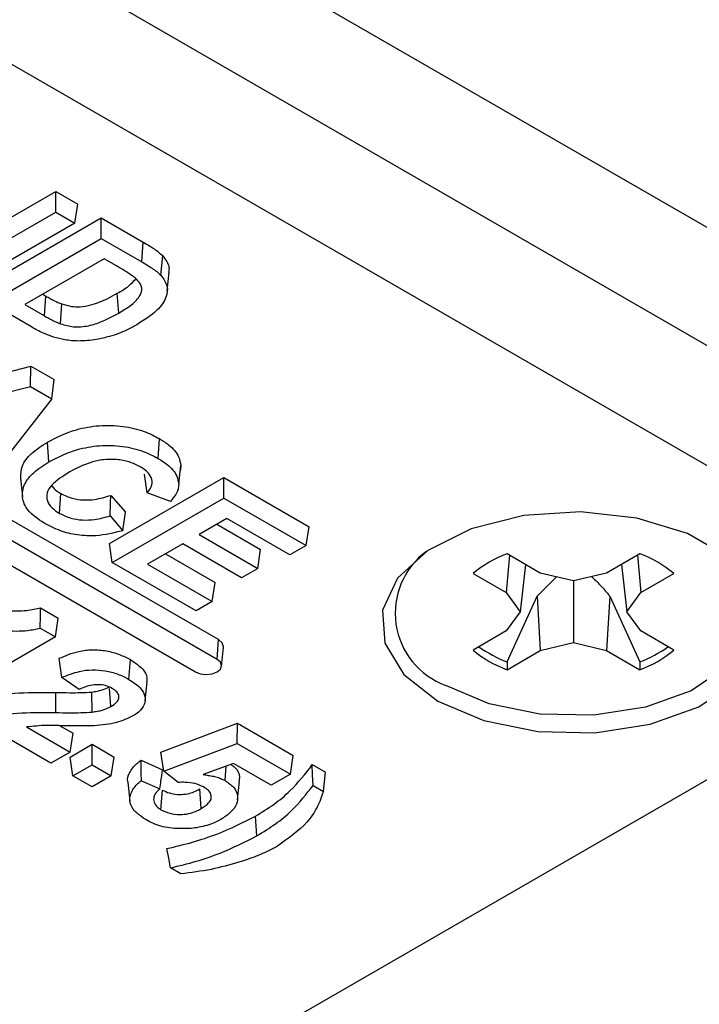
# Model space of a CAD drawing. Header units: inches. Extents: x 0.3 to 33.8, y 0.2 to 21.7.
# Tile 152 of 192: x 30.7789 to 30.8376, y 14.1931 to 14.2782. Entities that reach past the tile are written whole.
import ezdxf

# ---------------------------------------------------------------- set-up
doc = ezdxf.new("R2010")
doc.units = ezdxf.units.IN
doc.header["$MEASUREMENT"] = 0

msp = doc.modelspace()

# ---------------------------------------------------------------- linework, layer by layer
at = {"color": 7, "linetype": 'Continuous', "lineweight": 25}
for p, q in [((30.64114019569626, 14.37405078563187), (30.85327223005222, 14.25158956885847)), ((30.85327223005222, 14.24138280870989), (30.64114019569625, 14.3638440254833)), ((30.85327223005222, 14.2413828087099), (30.64114019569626, 14.3638440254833)), ((30.85311794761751, 14.23108698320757), (30.64098591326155, 14.35354819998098)), ((30.79606729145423, 14.22460396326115), (30.72747793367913, 14.26419975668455)), ((30.77223561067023, 14.25770595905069), (30.78199767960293, 14.26334148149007)), ((30.78199767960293, 14.26334148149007), (30.7839014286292, 14.26224247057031)), ((30.78199767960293, 14.26156554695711), (30.78199767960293, 14.26334148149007)), ((30.79594356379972, 14.22289945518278), (30.72735420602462, 14.26249524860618)), ((30.77234563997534, 14.25599354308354), (30.78199767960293, 14.26156554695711)), ((30.78199767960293, 14.26156554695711), (30.78365397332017, 14.26060938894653)), ((30.78365397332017, 14.26060938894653), (30.7839014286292, 14.26224247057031)), ((30.72548034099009, 14.26141348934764), (30.79406969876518, 14.22181769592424)), ((30.78365397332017, 14.26060938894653), (30.77400193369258, 14.25503738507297)), ((30.77603259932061, 14.25535533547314), (30.78593209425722, 14.26107019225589)), ((30.78593209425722, 14.26107019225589), (30.78956309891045, 14.25897405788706)), ((30.78593209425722, 14.25929425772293), (30.78593209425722, 14.26107019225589)), ((30.77628005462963, 14.25372225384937), (30.78593209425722, 14.25929425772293)), ((30.78593209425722, 14.25929425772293), (30.78943937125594, 14.25726954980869)), ((30.78943937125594, 14.25726954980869), (30.78956309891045, 14.25897405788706)), ((30.78618592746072, 14.25752847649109), (30.77933880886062, 14.25357571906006)), ((30.78725195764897, 14.2569130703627), (30.78618592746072, 14.25752847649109)), ((30.79109498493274, 14.25610204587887), (30.79124871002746, 14.25778346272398)), ((30.79164055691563, 14.25475302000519), (30.7918153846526, 14.25638295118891)), ((30.78087697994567, 14.25446368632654), (30.78115289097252, 14.25430440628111)), ((30.78102965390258, 14.2525996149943), (30.78115289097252, 14.25430440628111)), ((30.78744793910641, 14.25284259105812), (30.78732421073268, 14.25454710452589)), ((30.77989382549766, 14.25163606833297), (30.77628005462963, 14.25372225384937)), ((30.77933880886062, 14.25357571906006), (30.78102965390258, 14.2525996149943)), ((30.7824239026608, 14.25190855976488), (30.78251526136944, 14.25362782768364)), ((30.76620562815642, 14.24470016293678), (30.779843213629, 14.24825706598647)), ((30.77980502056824, 14.24650317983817), (30.779843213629, 14.24825706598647)), ((30.779843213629, 14.24825706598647), (30.78186396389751, 14.24709051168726)), ((30.7816548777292, 14.24543528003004), (30.78186396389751, 14.24709051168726)), ((30.76650833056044, 14.24303518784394), (30.77980502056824, 14.24650317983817)), ((30.77980502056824, 14.24650317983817), (30.7816548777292, 14.24543528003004)), ((30.7816548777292, 14.24543528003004), (30.77566875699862, 14.23774698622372)), ((30.79084454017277, 14.24027668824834), (30.79096824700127, 14.24198125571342)), ((30.78141070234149, 14.23997912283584), (30.78128688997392, 14.24168360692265)), ((30.79262959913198, 14.23803548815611), (30.79280457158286, 14.23967104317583)), ((30.77895676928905, 14.23857944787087), (30.77913156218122, 14.23695255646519)), ((30.78663920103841, 14.23290411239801), (30.79653869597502, 14.23861896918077)), ((30.79653869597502, 14.23861896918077), (30.8038998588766, 14.23436946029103)), ((30.79653869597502, 14.23684303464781), (30.79653869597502, 14.23861896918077)), ((30.78232342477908, 14.23552453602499), (30.78244698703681, 14.23722917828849)), ((30.78676611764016, 14.2370803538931), (30.78803528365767, 14.23561500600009)), ((30.78688665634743, 14.23127103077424), (30.79653869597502, 14.23684303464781)), ((30.79190700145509, 14.23654527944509), (30.78991833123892, 14.23731063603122)), ((30.79653869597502, 14.23684303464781), (30.80365240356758, 14.23273637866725)), ((30.78669294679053, 14.23530588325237), (30.78780193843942, 14.23402546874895)), ((30.79679252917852, 14.23507725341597), (30.79438749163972, 14.23368885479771)), ((30.80224994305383, 14.23192675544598), (30.79679252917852, 14.23507725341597)), ((30.79592566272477, 14.2345768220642), (30.79971161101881, 14.23239124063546)), ((30.80365240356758, 14.23273637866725), (30.8038998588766, 14.23436946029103)), ((30.79438749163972, 14.23368885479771), (30.79946415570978, 14.23075815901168)), ((30.78688665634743, 14.23127103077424), (30.78663920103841, 14.23290411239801)), ((30.79298503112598, 14.23287923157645), (30.78994541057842, 14.23112449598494)), ((30.79806169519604, 14.22994853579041), (30.79298503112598, 14.23287923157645)), ((30.80365240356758, 14.23273637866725), (30.80224994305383, 14.23192675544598)), ((30.79148358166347, 14.23201246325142), (30.79577719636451, 14.22953381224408)), ((30.79946415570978, 14.23075815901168), (30.79971161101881, 14.23239124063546)), ((30.82123056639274, 14.23190055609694), (30.82094688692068, 14.22866806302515)), ((30.82388845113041, 14.23036619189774), (30.8210211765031, 14.23202143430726)), ((30.83249027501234, 14.23202143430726), (30.82962300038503, 14.23036619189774)), ((30.83228088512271, 14.23190055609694), (30.83256456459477, 14.22866806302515)), ((30.79412728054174, 14.22709110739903), (30.78688665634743, 14.23127103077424)), ((30.78994541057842, 14.23112449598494), (30.79552974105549, 14.22790073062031)), ((30.82260910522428, 14.23110474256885), (30.82213455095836, 14.22701282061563)), ((30.83090234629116, 14.23110474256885), (30.83137690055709, 14.22701282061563)), ((30.79946415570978, 14.23075815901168), (30.79806169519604, 14.22994853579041)), ((30.81807961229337, 14.23032330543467), (30.82094688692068, 14.22866806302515)), ((30.82361717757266, 14.22836342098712), (30.82527513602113, 14.23003460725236)), ((30.82675572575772, 14.2296805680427), (30.82388845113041, 14.23036619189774)), ((30.82962300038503, 14.23036619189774), (30.82675572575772, 14.2296805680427)), ((30.83256456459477, 14.22866806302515), (30.83543183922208, 14.23032330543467)), ((30.79552974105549, 14.22790073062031), (30.79577719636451, 14.22953381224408)), ((30.82675572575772, 14.2296805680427), (30.82675572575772, 14.22434507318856)), ((30.82094688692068, 14.22866806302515), (30.82213455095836, 14.22701282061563)), ((30.82101247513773, 14.22268818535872), (30.82361717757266, 14.22836342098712)), ((30.82361717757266, 14.22836342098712), (30.82388845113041, 14.22365944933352)), ((30.82989427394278, 14.22836342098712), (30.82962300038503, 14.22365944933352)), ((30.82989427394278, 14.22836342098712), (30.83249897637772, 14.22268818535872)), ((30.83137690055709, 14.22701282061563), (30.83256456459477, 14.22866806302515)), ((30.79552974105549, 14.22790073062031), (30.79412728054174, 14.22709110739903)), ((30.78069735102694, 14.22735378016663), (30.78222431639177, 14.22647228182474)), ((30.82213455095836, 14.22701282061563), (30.82094688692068, 14.22535757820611)), ((30.83256456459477, 14.22535757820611), (30.83137690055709, 14.22701282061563)), ((30.78197686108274, 14.22483920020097), (30.78222431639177, 14.22647228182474)), ((30.78197686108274, 14.22483920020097), (30.77232482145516, 14.2192671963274)), ((30.78065919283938, 14.22559987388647), (30.78197686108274, 14.22483920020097)), ((30.82094688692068, 14.22535757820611), (30.81807961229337, 14.22370233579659)), ((30.83543183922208, 14.22370233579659), (30.83256456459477, 14.22535757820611)), ((30.79594356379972, 14.22289945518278), (30.79606729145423, 14.22460396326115)), ((30.82388845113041, 14.22365944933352), (30.82675572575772, 14.22434507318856)), ((30.82675572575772, 14.22434507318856), (30.82962300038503, 14.22365944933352)), ((30.79632911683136, 14.22231126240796), (30.7965037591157, 14.22393809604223)), ((30.8210211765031, 14.222004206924), (30.82388845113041, 14.22365944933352)), ((30.82962300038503, 14.22365944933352), (30.83249027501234, 14.222004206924)), ((30.78832704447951, 14.22117329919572), (30.7884511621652, 14.22287760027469)), ((30.82101247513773, 14.22268818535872), (30.8210211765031, 14.222004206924)), ((30.83249897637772, 14.22268818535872), (30.83249027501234, 14.222004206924)), ((30.69401892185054, 14.12921409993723), (30.85311794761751, 14.22106001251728)), ((30.78402252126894, 14.22029418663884), (30.78253278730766, 14.2213408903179)), ((30.7897255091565, 14.21932315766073), (30.78990023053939, 14.22095062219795)), ((30.78199879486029, 14.21829525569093), (30.7820022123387, 14.22002933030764)), ((30.78515131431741, 14.21834536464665), (30.78511563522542, 14.22007741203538)), ((30.78675952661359, 14.21881531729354), (30.78664620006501, 14.22038794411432)), ((30.78158973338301, 14.2139186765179), (30.77538266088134, 14.21750194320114)), ((30.79108864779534, 14.21488458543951), (30.79770814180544, 14.21738712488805)), ((30.79768500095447, 14.215624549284), (30.79770814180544, 14.21738712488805)), ((30.79770814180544, 14.21738712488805), (30.802530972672, 14.21460296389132)), ((30.77947048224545, 14.21705441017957), (30.78324602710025, 14.21487483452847)), ((30.7823594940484, 14.21716255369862), (30.78349348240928, 14.21650791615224)), ((30.78324602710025, 14.21487483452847), (30.78349348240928, 14.21650791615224)), ((30.78323964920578, 14.21445642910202), (30.78514339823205, 14.21555544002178)), ((30.78514339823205, 14.21555544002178), (30.78704714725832, 14.21445642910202)), ((30.78514339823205, 14.21377950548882), (30.78514339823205, 14.21555544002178)), ((30.79134081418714, 14.21322609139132), (30.79768500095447, 14.215624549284)), ((30.79768500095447, 14.215624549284), (30.80228351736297, 14.21296988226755)), ((30.78324602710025, 14.21487483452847), (30.78158973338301, 14.2139186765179)), ((30.79134081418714, 14.21322609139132), (30.79108864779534, 14.21488458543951)), ((30.7834871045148, 14.21282334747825), (30.78323964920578, 14.21445642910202)), ((30.7834871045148, 14.21282334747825), (30.78514339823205, 14.21377950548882)), ((30.78514339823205, 14.21377950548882), (30.7867996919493, 14.21282334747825)), ((30.7867996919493, 14.21282334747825), (30.78704714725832, 14.21445642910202)), ((30.7893713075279, 14.21418625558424), (30.79123539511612, 14.21335741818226)), ((30.79735363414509, 14.21390352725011), (30.79474535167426, 14.21294080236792)), ((30.80062722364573, 14.21201372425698), (30.79735363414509, 14.21390352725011)), ((30.80228351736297, 14.21296988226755), (30.802530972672, 14.21460296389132)), ((30.80418088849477, 14.21379702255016), (30.80532313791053, 14.2131376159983)), ((30.79259648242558, 14.21226327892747), (30.79134081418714, 14.21322609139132)), ((30.7966435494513, 14.21241577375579), (30.79673409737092, 14.21367485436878)), ((30.80228351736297, 14.21296988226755), (30.80062722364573, 14.21201372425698)), ((30.78514339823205, 14.21186718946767), (30.7834871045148, 14.21282334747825)), ((30.7867996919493, 14.21282334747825), (30.78514339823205, 14.21186718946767)), ((30.78824269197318, 14.21228089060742), (30.78841733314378, 14.21065398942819)), ((30.7894047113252, 14.21241082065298), (30.79099495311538, 14.21170374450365)), ((30.79771075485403, 14.21075478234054), (30.79788539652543, 14.21238155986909)), ((30.7910975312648, 14.20990258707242), (30.79122349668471, 14.21160586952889)), ((30.79458098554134, 14.20999598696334), (30.79445788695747, 14.21170088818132)), ((30.80423973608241, 14.21198711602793), (30.80513571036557, 14.21146988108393)), ((30.79938657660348, 14.20764149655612), (30.7992628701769, 14.20934602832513)), ((30.79281663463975, 14.20436029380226), (30.79192539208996, 14.20487479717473))]:
    msp.add_line(p, q, dxfattribs=at)
at = {"color": 7, "linetype": 'Continuous', "lineweight": 25, "flags": 128}
for points in [[(30.81501775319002, 14.2192973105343), (30.81899906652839, 14.21760104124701), (30.82366959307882, 14.21665758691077), (30.82861433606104, 14.21655077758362), (30.83339393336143, 14.21729010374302), (30.83758369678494, 14.21880987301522), (30.84081134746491, 14.22097504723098), (30.84279009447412, 14.22359324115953), (30.84334411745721, 14.22643181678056), (30.84242418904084, 14.22923855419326), (30.84011204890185, 14.23176406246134), (30.83661314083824, 14.23378393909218), (30.83223835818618, 14.23511870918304), (30.82737641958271, 14.2356497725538), (30.82245932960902, 14.23532994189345), (30.81792399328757, 14.23418763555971), (30.81417339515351, 14.23232435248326), (30.81154079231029, 14.22990565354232), (30.81026010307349, 14.22714645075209), (30.81044512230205, 14.22429191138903), (30.81207941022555, 14.2215956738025), (30.81501775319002, 14.2192973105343)], [(30.8394400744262, 14.23225525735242), (30.84148030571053, 14.22998721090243), (30.84234481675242, 14.22734955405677), (30.84182416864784, 14.22468197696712), (30.83996462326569, 14.22222150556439), (30.83693140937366, 14.2201867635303), (30.83299404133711, 14.2187585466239), (30.82850237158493, 14.21806375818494), (30.82385550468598, 14.21816413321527), (30.81946633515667, 14.21905075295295), (30.81572485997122, 14.22064483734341)], [(30.7965037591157, 14.22393809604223), (30.79650663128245, 14.22399165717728), (30.79639245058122, 14.22432303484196), (30.79606729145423, 14.22460396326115)], [(30.79406969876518, 14.22181769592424), (30.794499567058, 14.22165188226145), (30.79500663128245, 14.22159365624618), (30.79551369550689, 14.22165188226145), (30.79594356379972, 14.22181769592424), (30.7962307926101, 14.2220658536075), (30.7963316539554, 14.22235857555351), (30.7962307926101, 14.22265129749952), (30.79594356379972, 14.22289945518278)], [(30.80423973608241, 14.21198711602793), (30.80421035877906, 14.21289204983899), (30.80418088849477, 14.21379702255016)], [(30.80513571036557, 14.21146988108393), (30.80522944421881, 14.21230373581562), (30.80532313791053, 14.2131376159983)], [(30.79192539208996, 14.20487479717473), (30.79177079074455, 14.20570916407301), (30.79161614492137, 14.20654355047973)]]:
    msp.add_lwpolyline(points, dxfattribs=at)
at = {"color": 7, "linetype": 'Continuous', "lineweight": 25}
for centre, radius, start, end in [((30.81798483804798, 14.22688963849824), 0.006641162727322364, 126.1054677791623, 250.1049353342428), ((30.82435368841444, 14.22285191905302), 0.009756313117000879, 109.9728560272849, 130.0217674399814), ((30.82915776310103, 14.22285191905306), 0.009756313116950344, 49.97823255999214, 70.02714397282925), ((30.82463254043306, 14.23231641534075), 0.01028628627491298, 233.998570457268, 249.3945171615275), ((30.82899345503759, 14.23210371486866), 0.01004693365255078, 290.4209385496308, 306.1859738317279), ((30.82435368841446, 14.23117372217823), 0.009756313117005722, 229.9782325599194, 250.0271439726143), ((30.82915776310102, 14.2311737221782), 0.009756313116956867, 289.9728560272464, 310.0217674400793)]:
    msp.add_arc(centre, radius, start, end, dxfattribs=at)
for points, knots in [([(30.78956309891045, 14.25897405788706), (30.78987021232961, 14.25879052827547), (30.79033247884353, 14.25851427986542), (30.79089689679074, 14.25811533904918), (30.79113114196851, 14.2578943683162), (30.79124871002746, 14.25778346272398)], [0, 0, 0, 0, 0.4964617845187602, 0.747273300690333, 1, 1, 1, 1]), ([(30.78943937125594, 14.25726954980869), (30.78974082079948, 14.25708949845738), (30.7901945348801, 14.25681850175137), (30.79074916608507, 14.2564274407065), (30.79097941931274, 14.2562107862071), (30.79109498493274, 14.25610204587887)], [0, 0, 0, 0, 0.496503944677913, 0.7472919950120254, 1, 1, 1, 1]), ([(30.79124871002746, 14.25778346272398), (30.79150696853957, 14.25745839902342), (30.79186630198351, 14.25700611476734), (30.79177643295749, 14.25652140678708), (30.79175115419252, 14.25638506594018)], [0, 0, 0, 0, 0.7187154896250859, 1, 1, 1, 1]), ([(30.78890086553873, 14.25584818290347), (30.78864645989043, 14.2560345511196), (30.78826359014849, 14.25631502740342), (30.78768814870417, 14.25665702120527), (30.78739737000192, 14.25682771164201), (30.78725195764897, 14.2569130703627)], [0, 0, 0, 0, 0.4974938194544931, 0.7487071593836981, 1, 1, 1, 1]), ([(30.78732421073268, 14.25454710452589), (30.78767021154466, 14.25474682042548), (30.78831629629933, 14.25511974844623), (30.78874257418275, 14.25558562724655), (30.78894056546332, 14.25580201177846)], [0, 0, 0, 0, 0.5355347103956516, 1, 1, 1, 1]), ([(30.78744793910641, 14.25284259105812), (30.78779933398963, 14.25305338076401), (30.78850511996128, 14.25347675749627), (30.78922694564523, 14.25415187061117), (30.78949202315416, 14.25482525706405), (30.78935652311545, 14.25538886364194), (30.78904500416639, 14.25570288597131), (30.78890086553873, 14.25584818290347)], [0, 0, 0, 0, 0.2567213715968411, 0.5156317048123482, 0.684188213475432, 0.8538750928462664, 1, 1, 1, 1]), ([(30.79109498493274, 14.25610204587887), (30.79131227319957, 14.25579623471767), (30.79174173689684, 14.25519180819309), (30.79158940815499, 14.25411306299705), (30.7907549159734, 14.25292679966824), (30.78964321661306, 14.25222923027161), (30.7890130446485, 14.25183380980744)], [0, 0, 0, 0, 0.2058423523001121, 0.4068411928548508, 0.6637651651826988, 1, 1, 1, 1]), ([(30.78115289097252, 14.25430440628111), (30.78127318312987, 14.25423666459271), (30.78151378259, 14.25410117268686), (30.78195059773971, 14.25386318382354), (30.78230117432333, 14.25371706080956), (30.78251526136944, 14.25362782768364)], [0, 0, 0, 0, 0.2802025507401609, 0.5604403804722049, 1, 1, 1, 1]), ([(30.78251526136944, 14.25362782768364), (30.78279205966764, 14.25354435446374), (30.78328901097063, 14.25339449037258), (30.7841901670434, 14.25335342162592), (30.78530077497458, 14.25357912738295), (30.78636223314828, 14.25401050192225), (30.78705394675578, 14.25439634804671), (30.78732421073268, 14.25454710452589)], [0, 0, 0, 0, 0.1682121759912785, 0.3020006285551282, 0.4773767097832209, 0.7958024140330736, 1, 1, 1, 1]), ([(30.78102965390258, 14.2525996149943), (30.78114994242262, 14.25253187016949), (30.78139053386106, 14.2523963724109), (30.78183712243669, 14.25215298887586), (30.78219877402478, 14.2520023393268), (30.7824239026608, 14.25190855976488)], [0, 0, 0, 0, 0.2740226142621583, 0.5480780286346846, 1, 1, 1, 1]), ([(30.7824239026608, 14.25190855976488), (30.78278889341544, 14.25180152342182), (30.78340078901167, 14.25162208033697), (30.78452980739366, 14.25165466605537), (30.7859366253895, 14.25202152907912), (30.78684798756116, 14.25251665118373), (30.78744793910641, 14.25284259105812)], [0, 0, 0, 0, 0.2094963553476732, 0.3512140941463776, 0.5729029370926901, 1, 1, 1, 1]), ([(30.78181879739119, 14.25076038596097), (30.78151627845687, 14.25086768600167), (30.78101559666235, 14.25104527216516), (30.78039513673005, 14.25135591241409), (30.78006112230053, 14.25154257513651), (30.77989382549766, 14.25163606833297)], [0, 0, 0, 0, 0.4324583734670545, 0.7157371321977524, 1, 1, 1, 1]), ([(30.7890130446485, 14.25183380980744), (30.78872156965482, 14.25167405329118), (30.78821858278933, 14.25139836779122), (30.78742680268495, 14.2510535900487), (30.78691052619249, 14.25089211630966), (30.78665088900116, 14.25081091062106)], [0, 0, 0, 0, 0.4065375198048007, 0.7015457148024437, 1, 1, 1, 1]), ([(30.78392898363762, 14.2504209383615), (30.78373687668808, 14.25042741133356), (30.78335224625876, 14.25044037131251), (30.78263363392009, 14.25054362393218), (30.78213859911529, 14.25067531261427), (30.78181879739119, 14.25076038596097)], [0, 0, 0, 0, 0.2610193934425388, 0.5226047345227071, 1, 1, 1, 1]), ([(30.78665088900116, 14.25081091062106), (30.78628164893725, 14.25071742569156), (30.78566737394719, 14.25056190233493), (30.7847427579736, 14.25043899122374), (30.78420221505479, 14.25042699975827), (30.78392898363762, 14.2504209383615)], [0, 0, 0, 0, 0.4269972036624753, 0.7103608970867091, 1, 1, 1, 1]), ([(30.78128688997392, 14.24168360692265), (30.78207604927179, 14.24208457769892), (30.78338581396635, 14.24275006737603), (30.785747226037, 14.24317043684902), (30.78781267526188, 14.2431113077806), (30.78962426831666, 14.24267710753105), (30.79054221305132, 14.24220183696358), (30.79096824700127, 14.24198125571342)], [0, 0, 0, 0, 0.2854705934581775, 0.4737944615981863, 0.6626775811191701, 0.8434428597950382, 1, 1, 1, 1]), ([(30.79096824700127, 14.24198125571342), (30.79123997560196, 14.24181028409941), (30.79196117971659, 14.24135650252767), (30.79266696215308, 14.24055652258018), (30.79276561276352, 14.23992173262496), (30.79280457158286, 14.23967104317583)], [0, 0, 0, 0, 0.2678285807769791, 0.7108529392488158, 0.9999999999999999, 0.9999999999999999, 0.9999999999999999, 0.9999999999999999]), ([(30.77898105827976, 14.23857836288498), (30.77898881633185, 14.23893123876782), (30.77900511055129, 14.23967238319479), (30.77985893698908, 14.24076105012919), (30.78079562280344, 14.24136621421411), (30.78128688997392, 14.24168360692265)], [0, 0, 0, 0, 0.3017635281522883, 0.6337932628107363, 1, 1, 1, 1]), ([(30.78141070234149, 14.23997912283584), (30.78218604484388, 14.24037352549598), (30.78346697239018, 14.24102511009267), (30.78577250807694, 14.24143550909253), (30.7877786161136, 14.24137724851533), (30.78953797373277, 14.24095386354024), (30.79042978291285, 14.2404916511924), (30.79084454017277, 14.24027668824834)], [0, 0, 0, 0, 0.2877945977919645, 0.4754595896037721, 0.6636930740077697, 0.8435923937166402, 1, 1, 1, 1]), ([(30.7893085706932, 14.23954419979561), (30.78899957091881, 14.23969831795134), (30.78840095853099, 14.23999688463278), (30.78726209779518, 14.24020256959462), (30.78610846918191, 14.24019196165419), (30.78465179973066, 14.23986683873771), (30.78379172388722, 14.23941276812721), (30.78321173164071, 14.23910656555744)], [0, 0, 0, 0, 0.174663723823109, 0.3383687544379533, 0.5019896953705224, 0.6641666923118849, 1, 1, 1, 1]), ([(30.79084454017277, 14.24027668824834), (30.79111611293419, 14.24010556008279), (30.79181941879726, 14.23966238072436), (30.79249916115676, 14.23888479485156), (30.79259273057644, 14.23827554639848), (30.79262959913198, 14.23803548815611)], [0, 0, 0, 0, 0.2759797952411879, 0.7147189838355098, 1, 1, 1, 1]), ([(30.78099844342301, 14.23467024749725), (30.78046820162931, 14.23503463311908), (30.77951843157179, 14.23568732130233), (30.77903409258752, 14.23690221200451), (30.77920900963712, 14.23802868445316), (30.78003440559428, 14.23909918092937), (30.78094041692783, 14.23967844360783), (30.78141070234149, 14.23997912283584)], [0, 0, 0, 0, 0.235977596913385, 0.4226834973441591, 0.609141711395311, 0.7971162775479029, 1, 1, 1, 1]), ([(30.78991833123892, 14.23731063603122), (30.79008462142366, 14.23752948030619), (30.79040140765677, 14.23794638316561), (30.79031220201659, 14.23861121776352), (30.78992085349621, 14.23915098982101), (30.78950024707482, 14.23942110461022), (30.7893085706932, 14.23954419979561)], [0, 0, 0, 0, 0.2908150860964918, 0.5540087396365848, 0.7967553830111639, 1, 1, 1, 1]), ([(30.79280457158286, 14.23967104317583), (30.79280448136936, 14.23951612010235), (30.79280438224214, 14.23934588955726), (30.79273017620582, 14.23918270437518), (30.79272350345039, 14.23916803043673)], [0, 0, 0, 0, 0.9100779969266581, 1, 1, 1, 1]), ([(30.78321173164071, 14.23910656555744), (30.78263201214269, 14.23874350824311), (30.78177996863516, 14.23820990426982), (30.78118797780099, 14.23730332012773), (30.78121687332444, 14.23661169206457), (30.78161474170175, 14.23599007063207), (30.78209372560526, 14.23567542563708), (30.78232342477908, 14.23552453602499)], [0, 0, 0, 0, 0.357808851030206, 0.52589003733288, 0.6951250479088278, 0.8537956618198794, 1, 1, 1, 1]), ([(30.78991833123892, 14.23731063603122), (30.78987968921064, 14.23757747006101), (30.78980240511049, 14.23811113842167), (30.78972426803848, 14.23864507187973), (30.78968519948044, 14.23891203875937)], [0, 0, 0, 0, 0.4999997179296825, 1, 1, 1, 1]), ([(30.78166090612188, 14.23794782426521), (30.7817206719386, 14.23784662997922), (30.78188204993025, 14.23757338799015), (30.78222871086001, 14.23736217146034), (30.78244698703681, 14.23722917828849)], [0, 0, 0, 0, 0.3703467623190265, 1, 1, 1, 1]), ([(30.79262959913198, 14.23803548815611), (30.79261903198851, 14.23788803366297), (30.79259789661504, 14.23759310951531), (30.79236431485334, 14.23708547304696), (30.79207955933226, 14.23674911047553), (30.79190700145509, 14.23654527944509)], [0, 0, 0, 0, 0.2826262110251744, 0.5652814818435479, 1, 1, 1, 1]), ([(30.78244698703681, 14.23722917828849), (30.78276314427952, 14.2370772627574), (30.78333063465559, 14.23680458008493), (30.78437935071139, 14.23665471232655), (30.78555729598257, 14.23671079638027), (30.78630603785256, 14.23693969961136), (30.78676611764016, 14.2370803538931)], [0, 0, 0, 0, 0.2593004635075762, 0.4654345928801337, 0.6715253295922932, 1, 1, 1, 1]), ([(30.78669294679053, 14.23530588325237), (30.78670522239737, 14.23560155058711), (30.7867297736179, 14.23619288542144), (30.78675400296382, 14.23678453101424), (30.78676611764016, 14.2370803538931)], [0, 0, 0, 0, 0.4999998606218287, 1, 1, 1, 1]), ([(30.78232342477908, 14.23552453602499), (30.78263771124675, 14.235372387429), (30.7832195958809, 14.23509069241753), (30.78430652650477, 14.23492200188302), (30.78550267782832, 14.23496580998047), (30.78625417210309, 14.23518052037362), (30.78669294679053, 14.23530588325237)], [0, 0, 0, 0, 0.2565842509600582, 0.4750520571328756, 0.6934988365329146, 1, 1, 1, 1]), ([(30.78780193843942, 14.23402546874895), (30.7878408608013, 14.23429034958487), (30.78791870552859, 14.23482011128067), (30.78799642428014, 14.23535004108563), (30.78803528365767, 14.23561500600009)], [0, 0, 0, 0, 0.4999999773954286, 1, 1, 1, 1]), ([(30.78780193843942, 14.23402546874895), (30.78704142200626, 14.2338355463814), (30.78578387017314, 14.23352150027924), (30.78386031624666, 14.23361029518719), (30.78230134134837, 14.23399635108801), (30.78145094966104, 14.2344361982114), (30.78099844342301, 14.23467024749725)], [0, 0, 0, 0, 0.328143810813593, 0.5426021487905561, 0.7566117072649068, 0.9999999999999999, 0.9999999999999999, 0.9999999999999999, 0.9999999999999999]), ([(30.82830667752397, 14.23005143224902), (30.8285567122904, 14.22982344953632), (30.82913173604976, 14.22929914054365), (30.82961892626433, 14.22870130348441), (30.82989427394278, 14.22836342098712)], [0, 0, 0, 0, 0.4348251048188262, 1, 1, 1, 1]), ([(30.77537081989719, 14.22749802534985), (30.77610593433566, 14.22735268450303), (30.77743617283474, 14.22708968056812), (30.77931528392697, 14.2270533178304), (30.78030198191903, 14.22726782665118), (30.78069735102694, 14.22735378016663)], [0, 0, 0, 0, 0.4253777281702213, 0.7697493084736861, 1, 1, 1, 1]), ([(30.78065919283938, 14.22559987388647), (30.78066558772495, 14.2258921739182), (30.78067837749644, 14.22647677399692), (30.78069102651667, 14.22706144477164), (30.78069735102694, 14.22735378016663)], [0, 0, 0, 0, 0.4999999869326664, 1, 1, 1, 1]), ([(30.77540893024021, 14.22574409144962), (30.77612004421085, 14.22560831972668), (30.7774636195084, 14.22535179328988), (30.77931252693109, 14.22532024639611), (30.78030037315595, 14.22552536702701), (30.78065919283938, 14.22559987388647)], [0, 0, 0, 0, 0.4172336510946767, 0.7883192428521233, 0.9999999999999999, 0.9999999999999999, 0.9999999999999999, 0.9999999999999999]), ([(30.78228380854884, 14.22298979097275), (30.7828261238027, 14.22321810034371), (30.78369846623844, 14.22358534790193), (30.78517319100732, 14.2237733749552), (30.78640566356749, 14.2236597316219), (30.78753513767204, 14.22335406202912), (30.78814930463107, 14.22303460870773), (30.7884511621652, 14.22287760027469)], [0, 0, 0, 0, 0.2891442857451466, 0.4651036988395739, 0.6413562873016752, 0.8237298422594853, 1, 1, 1, 1]), ([(30.78253278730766, 14.2213408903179), (30.78249124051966, 14.22161573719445), (30.78240814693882, 14.22216543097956), (30.78232525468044, 14.22271500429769), (30.78228380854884, 14.22298979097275)], [0, 0, 0, 0, 0.4999999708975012, 1, 1, 1, 1]), ([(30.7884511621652, 14.22287760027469), (30.78884506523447, 14.22261407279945), (30.78951782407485, 14.22216398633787), (30.78993466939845, 14.22145321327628), (30.78986898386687, 14.22108006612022), (30.78984648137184, 14.22095223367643)], [0, 0, 0, 0, 0.481503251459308, 0.8223738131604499, 1, 1, 1, 1]), ([(30.78253278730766, 14.2213408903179), (30.78301548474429, 14.22153694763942), (30.78380906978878, 14.22185927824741), (30.78514666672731, 14.22203510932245), (30.78630491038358, 14.22193613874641), (30.787407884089, 14.22164914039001), (30.78801629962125, 14.22133416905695), (30.78832704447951, 14.22117329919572)], [0, 0, 0, 0, 0.2717156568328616, 0.4467176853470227, 0.622091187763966, 0.8069851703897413, 1, 1, 1, 1]), ([(30.78688562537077, 14.22038634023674), (30.78669569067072, 14.22047974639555), (30.78636392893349, 14.22064290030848), (30.7857504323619, 14.22072804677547), (30.78512379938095, 14.22069386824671), (30.78453885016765, 14.22052787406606), (30.7841813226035, 14.22036605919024), (30.78402252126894, 14.22029418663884)], [0, 0, 0, 0, 0.230349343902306, 0.4023545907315, 0.574282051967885, 0.8109108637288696, 1, 1, 1, 1]), ([(30.78832704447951, 14.22117329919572), (30.78871536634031, 14.22091844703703), (30.78937486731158, 14.22048562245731), (30.78977490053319, 14.2196950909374), (30.78971662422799, 14.21898235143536), (30.78928587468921, 14.21840062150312), (30.788843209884, 14.21811690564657), (30.78867264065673, 14.21800758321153)], [0, 0, 0, 0, 0.2830854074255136, 0.4807741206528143, 0.6783583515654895, 0.8760638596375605, 1, 1, 1, 1]), ([(30.77511698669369, 14.21914554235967), (30.7758136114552, 14.21940120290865), (30.77742625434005, 14.21999304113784), (30.77991029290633, 14.22004292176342), (30.78148883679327, 14.22003266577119), (30.7820022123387, 14.22002933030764)], [0, 0, 0, 0, 0.339133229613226, 0.7850722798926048, 1, 1, 1, 1]), ([(30.7820022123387, 14.22002933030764), (30.78240360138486, 14.22002598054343), (30.78312303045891, 14.2200199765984), (30.78416338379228, 14.22001781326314), (30.78479778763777, 14.22005751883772), (30.78511563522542, 14.22007741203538)], [0, 0, 0, 0, 0.3864093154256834, 0.692580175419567, 1, 1, 1, 1]), ([(30.78511563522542, 14.22007741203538), (30.78526885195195, 14.22009964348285), (30.78557570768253, 14.22014416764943), (30.78611437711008, 14.22026874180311), (30.78643681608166, 14.22042414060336), (30.78663665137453, 14.22052045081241)], [0, 0, 0, 0, 0.2749384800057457, 0.5506347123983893, 1, 1, 1, 1]), ([(30.78675952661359, 14.21881531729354), (30.78695539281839, 14.21894297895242), (30.78727968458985, 14.21915434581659), (30.78748184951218, 14.2195362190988), (30.78745299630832, 14.21986713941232), (30.78723513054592, 14.22016163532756), (30.78700014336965, 14.22031271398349), (30.78688562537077, 14.22038634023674)], [0, 0, 0, 0, 0.2845587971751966, 0.4711383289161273, 0.6584573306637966, 0.8335535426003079, 1, 1, 1, 1]), ([(30.77538266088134, 14.21750194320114), (30.77599420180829, 14.21771829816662), (30.77745216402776, 14.21823410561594), (30.77981728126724, 14.21830776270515), (30.78139620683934, 14.21829871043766), (30.78199879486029, 14.21829525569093)], [0, 0, 0, 0, 0.3088018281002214, 0.7362081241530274, 1, 1, 1, 1]), ([(30.78199879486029, 14.21829525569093), (30.78240018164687, 14.21829191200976), (30.78312611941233, 14.21828586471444), (30.78417962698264, 14.21828362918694), (30.78482696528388, 14.21832475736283), (30.78515131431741, 14.21834536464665)], [0, 0, 0, 0, 0.3815989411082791, 0.6901499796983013, 1, 1, 1, 1]), ([(30.78515131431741, 14.21834536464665), (30.78530453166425, 14.21836755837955), (30.78561133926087, 14.21841199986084), (30.78618289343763, 14.2185403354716), (30.78653280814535, 14.21870720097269), (30.78675952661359, 14.21881531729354)], [0, 0, 0, 0, 0.2599282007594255, 0.5204890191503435, 1, 1, 1, 1]), ([(30.78533163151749, 14.21715704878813), (30.78452404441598, 14.21714322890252), (30.7831456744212, 14.21711964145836), (30.78118314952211, 14.21723303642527), (30.78004439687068, 14.21711426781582), (30.77947048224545, 14.21705441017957)], [0, 0, 0, 0, 0.412386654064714, 0.7038514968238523, 0.9999999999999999, 0.9999999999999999, 0.9999999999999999, 0.9999999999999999]), ([(30.78867264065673, 14.21800758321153), (30.78821937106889, 14.2177948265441), (30.78750975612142, 14.21746174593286), (30.78631319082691, 14.21724709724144), (30.78566135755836, 14.21718729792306), (30.78533163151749, 14.21715704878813)], [0, 0, 0, 0, 0.4663153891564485, 0.7300387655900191, 0.9999999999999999, 0.9999999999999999, 0.9999999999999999, 0.9999999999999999]), ([(30.78825653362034, 14.21228259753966), (30.78825013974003, 14.21229904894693), (30.78814413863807, 14.21257178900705), (30.78837288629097, 14.21314680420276), (30.78882312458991, 14.21376101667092), (30.78924333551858, 14.21408698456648), (30.7893713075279, 14.21418625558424)], [0, 0, 0, 0, 0.0246121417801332, 0.4080329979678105, 0.8197209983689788, 1, 1, 1, 1]), ([(30.7894047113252, 14.21241082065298), (30.78939907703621, 14.21270674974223), (30.78938780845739, 14.21329860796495), (30.789376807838, 14.21389037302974), (30.7893713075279, 14.21418625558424)], [0, 0, 0, 0, 0.4999999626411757, 1, 1, 1, 1]), ([(30.79714374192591, 14.21382605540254), (30.79726488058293, 14.21373918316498), (30.79769216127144, 14.21343276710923), (30.79793147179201, 14.21290290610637), (30.79786176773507, 14.21250320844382), (30.79784083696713, 14.21238318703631)], [0, 0, 0, 0, 0.2168379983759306, 0.764831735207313, 1, 1, 1, 1]), ([(30.7992628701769, 14.20934602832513), (30.79981490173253, 14.20968395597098), (30.80091963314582, 14.21036022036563), (30.80266434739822, 14.2118279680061), (30.80358646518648, 14.21302523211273), (30.80418088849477, 14.21379702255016)], [0, 0, 0, 0, 0.2619609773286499, 0.5242390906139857, 1, 1, 1, 1]), ([(30.79099495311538, 14.21170374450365), (30.79102894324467, 14.21193817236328), (30.79110888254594, 14.21248950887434), (30.79118921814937, 14.21304063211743), (30.79123539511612, 14.21335741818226)], [0, 0, 0, 0, 0.4251992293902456, 1, 1, 1, 1]), ([(30.79474535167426, 14.21294080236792), (30.79489338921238, 14.21291817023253), (30.79518957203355, 14.21287288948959), (30.79563223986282, 14.21279980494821), (30.79614162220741, 14.21266221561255), (30.79645140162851, 14.21251011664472), (30.7966435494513, 14.21241577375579)], [0, 0, 0, 0, 0.2154249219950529, 0.4310066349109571, 0.6470687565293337, 1, 1, 1, 1]), ([(30.78977615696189, 14.2090462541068), (30.78935751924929, 14.20933433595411), (30.78865348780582, 14.20981880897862), (30.78834142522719, 14.21069960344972), (30.7885064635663, 14.21147709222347), (30.78895227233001, 14.21204414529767), (30.78931421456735, 14.21233747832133), (30.7894047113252, 14.21241082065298)], [0, 0, 0, 0, 0.2997070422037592, 0.5040233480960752, 0.7079284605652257, 0.9269730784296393, 1, 1, 1, 1]), ([(30.79478674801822, 14.21186856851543), (30.79454165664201, 14.21197948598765), (30.79407065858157, 14.21219263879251), (30.7932718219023, 14.2122813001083), (30.79279280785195, 14.2122685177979), (30.79259648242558, 14.21226327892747)], [0, 0, 0, 0, 0.3903420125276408, 0.7501297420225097, 1, 1, 1, 1]), ([(30.7966435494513, 14.21241577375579), (30.79690809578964, 14.2122353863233), (30.79747360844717, 14.2118497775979), (30.79777047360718, 14.21111297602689), (30.79767479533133, 14.21034621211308), (30.79717046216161, 14.20963770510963), (30.79656959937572, 14.20925098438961), (30.79627962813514, 14.20906435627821)], [0, 0, 0, 0, 0.1875883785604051, 0.4010019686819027, 0.5850437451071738, 0.7997456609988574, 0.9999999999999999, 0.9999999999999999, 0.9999999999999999, 0.9999999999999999]), ([(30.79099495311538, 14.21170374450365), (30.79084246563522, 14.2115607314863), (30.79054337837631, 14.21128022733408), (30.79042267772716, 14.21078871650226), (30.79056130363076, 14.21029361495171), (30.79091681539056, 14.2100343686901), (30.7910975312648, 14.20990258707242)], [0, 0, 0, 0, 0.2551133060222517, 0.5003764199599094, 0.7460283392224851, 1, 1, 1, 1]), ([(30.79122349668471, 14.21160586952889), (30.7914170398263, 14.21151047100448), (30.79179279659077, 14.2113252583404), (30.79251148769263, 14.21120797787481), (30.79321097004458, 14.21122829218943), (30.79388728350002, 14.21140319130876), (30.79425167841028, 14.21159330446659), (30.79445788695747, 14.21170088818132)], [0, 0, 0, 0, 0.2072410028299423, 0.4023506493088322, 0.5977623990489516, 0.7723765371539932, 1, 1, 1, 1]), ([(30.79458098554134, 14.20999598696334), (30.79481869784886, 14.21015048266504), (30.7952040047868, 14.21040090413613), (30.79546985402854, 14.2108458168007), (30.79544170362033, 14.21123136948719), (30.79521257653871, 14.21159048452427), (30.79492794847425, 14.21177635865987), (30.79478674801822, 14.21186856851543)], [0, 0, 0, 0, 0.2899092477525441, 0.4699127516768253, 0.6509418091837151, 0.8268365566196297, 1, 1, 1, 1]), ([(30.79938657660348, 14.20764149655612), (30.79993862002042, 14.20797937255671), (30.80104336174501, 14.20865552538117), (30.80275770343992, 14.21009030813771), (30.80366450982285, 14.21125090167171), (30.80423973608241, 14.21198711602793)], [0, 0, 0, 0, 0.2675193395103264, 0.5353560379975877, 1, 1, 1, 1]), ([(30.80513571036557, 14.21146988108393), (30.80497438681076, 14.21101465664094), (30.8046515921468, 14.21010379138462), (30.80354124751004, 14.20843771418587), (30.80210433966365, 14.20741949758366), (30.80118021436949, 14.20676464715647)], [0, 0, 0, 0, 0.2628299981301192, 0.525900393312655, 1, 1, 1, 1]), ([(30.7910975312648, 14.20990258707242), (30.79133692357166, 14.20978785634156), (30.79180833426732, 14.20956192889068), (30.79268762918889, 14.20945613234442), (30.79354292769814, 14.20954259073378), (30.79415154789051, 14.20976230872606), (30.79447406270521, 14.2099378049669), (30.79458098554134, 14.20999598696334)], [0, 0, 0, 0, 0.2352466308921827, 0.4632470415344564, 0.660527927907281, 0.8874553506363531, 1, 1, 1, 1]), ([(30.79355978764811, 14.20827558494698), (30.79297994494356, 14.20826321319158), (30.79185797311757, 14.20823927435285), (30.79057436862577, 14.2086203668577), (30.78997908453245, 14.20893798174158), (30.78977615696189, 14.2090462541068)], [0, 0, 0, 0, 0.4134757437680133, 0.800058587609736, 1, 1, 1, 1]), ([(30.79161614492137, 14.20654355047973), (30.79235972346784, 14.20671956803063), (30.79384858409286, 14.20707200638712), (30.79649440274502, 14.2079506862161), (30.79818272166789, 14.20880162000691), (30.7992628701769, 14.20934602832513)], [0, 0, 0, 0, 0.2643808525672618, 0.5293673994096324, 1, 1, 1, 1]), ([(30.79627962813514, 14.20906435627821), (30.79604785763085, 14.2089435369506), (30.79543833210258, 14.20862579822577), (30.79447398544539, 14.20837036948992), (30.79376683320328, 14.20829705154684), (30.79355978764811, 14.20827558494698)], [0, 0, 0, 0, 0.3026051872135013, 0.7958113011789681, 1, 1, 1, 1]), ([(30.79192539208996, 14.20487479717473), (30.7926673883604, 14.20505343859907), (30.79415281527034, 14.20541106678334), (30.79672124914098, 14.2062925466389), (30.79835722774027, 14.20712053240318), (30.79938657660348, 14.20764149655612)], [0, 0, 0, 0, 0.2701209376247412, 0.5407640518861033, 1, 1, 1, 1]), ([(30.80118021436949, 14.20676464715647), (30.800887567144, 14.20660555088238), (30.80030215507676, 14.20628729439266), (30.79918854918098, 14.20580876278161), (30.79833921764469, 14.20552237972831), (30.79783713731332, 14.20535308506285)], [0, 0, 0, 0, 0.2901196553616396, 0.580355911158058, 1, 1, 1, 1]), ([(30.79783713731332, 14.20535308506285), (30.79704478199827, 14.20513237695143), (30.79544032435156, 14.20468546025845), (30.79369834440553, 14.20446956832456), (30.79281663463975, 14.20436029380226)], [0, 0, 0, 0, 0.4938462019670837, 1, 1, 1, 1])]:
    msp.add_open_spline(points, degree=3, knots=knots, dxfattribs=at)

doc.saveas('drawing.dxf')
